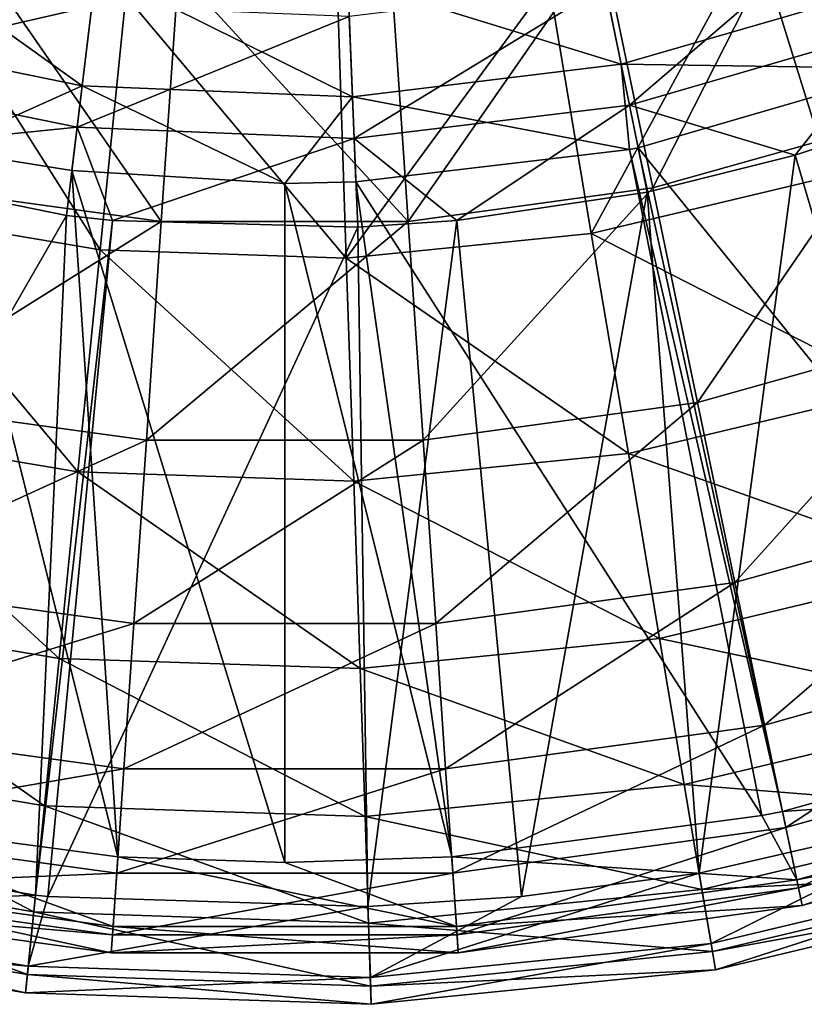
# Model space of a CAD drawing. Extents: x 1 to 221, y -110 to 110.
# Tile 12 of 85: x 100 to 133, y -110 to -68. Entities that reach past the tile are written whole.
import ezdxf

# ---------------------------------------------------------------- set-up
doc = ezdxf.new("R2010")
doc.units = 0
doc.header["$LTSCALE"] = 25.4
doc.layers.get('0').update_dxf_attribs({"color": 13, "linetype": 'CONTINUOUS'})

# ---------------------------------------------------------------- blocks, each defined once
blk = doc.blocks.new('CAMELEON-PEAR-S-8534_STL_1')
at = {"color": 254}
mesh = blk.add_polyface(dxfattribs=at)
corners = [(139.477, -61.149, 23.077), (134.288, -74.747, 32.701), (131.074, -64.386, 23.077), (144.044, -70.99, 32.701)]
mesh.append_faces([[corners[k] for k in face] for face in [(0, 1, 2), (1, 0, 3)]], dxfattribs={"vtx0": -1, "color": 254})
mesh = blk.add_polyface(dxfattribs=at)
corners = [(124.392, -65.102, 260.855), (136.426, -66.777, 251.36), (125.386, -69.975, 251.36), (134.663, -62.127, 260.855)]
mesh.append_faces([[corners[k] for k in face] for face in [(0, 1, 2), (1, 0, 3)]], dxfattribs={"vtx0": -1, "color": 254})
mesh = blk.add_polyface(dxfattribs=at)
corners = [(126.734, -75.231, 34.106), (133.266, -62.365, 24.658), (124.567, -64.802, 24.658), (136.833, -72.402, 34.106)]
mesh.append_faces([[corners[k] for k in face] for face in [(0, 1, 2), (1, 0, 3)]], dxfattribs={"vtx0": -1, "color": 254})
mesh = blk.add_polyface(dxfattribs=at)
corners = [(135.217, -63.588, 262.131), (125.742, -71.716, 252.287), (137.056, -68.439, 252.287), (124.704, -66.633, 262.131)]
mesh.append_faces([[corners[k] for k in face] for face in [(0, 1, 2), (1, 0, 3)]], dxfattribs={"vtx0": -1, "color": 254})
mesh = blk.add_polyface(dxfattribs=at)
corners = [(92.615, -63.821, 260.855), (102.493, -70.897, 251.36), (91.231, -68.598, 251.36), (103.092, -65.96, 260.855)]
mesh.append_faces([[corners[k] for k in face] for face in [(0, 1, 2), (1, 0, 3)]], dxfattribs={"vtx0": -1, "color": 254})
mesh = blk.add_polyface(dxfattribs=at)
corners = [(131.074, -64.386, 23.077), (124.118, -77.171, 32.701), (122.314, -66.473, 23.077), (134.288, -74.747, 32.701)]
mesh.append_faces([[corners[k] for k in face] for face in [(0, 1, 2), (1, 0, 3)]], dxfattribs={"vtx0": -1, "color": 254})
mesh = blk.add_polyface(dxfattribs=at)
corners = [(105.857, -76.659, 34.106), (97.635, -64.802, 24.658), (95.468, -75.231, 34.106), (106.584, -66.033, 24.658)]
mesh.append_faces([[corners[k] for k in face] for face in [(0, 1, 2), (1, 0, 3)]], dxfattribs={"vtx0": -1, "color": 254})
mesh = blk.add_polyface(dxfattribs=at)
corners = [(116.345, -76.659, 34.106), (124.567, -64.802, 24.658), (115.618, -66.033, 24.658), (126.734, -75.231, 34.106)]
mesh.append_faces([[corners[k] for k in face] for face in [(0, 1, 2), (1, 0, 3)]], dxfattribs={"vtx0": -1, "color": 254})
mesh = blk.add_polyface(dxfattribs=at)
corners = [(113.776, -66.391, 260.855), (125.386, -69.975, 251.36), (113.977, -71.36, 251.36), (124.392, -65.102, 260.855)]
mesh.append_faces([[corners[k] for k in face] for face in [(0, 1, 2), (1, 0, 3)]], dxfattribs={"vtx0": -1, "color": 254})
mesh = blk.add_polyface(dxfattribs=at)
corners = [(102.904, -67.511, 262.131), (90.737, -70.305, 252.287), (102.278, -72.662, 252.287), (92.18, -65.322, 262.131)]
mesh.append_faces([[corners[k] for k in face] for face in [(0, 1, 2), (1, 0, 3)]], dxfattribs={"vtx0": -1, "color": 254})
mesh = blk.add_polyface(dxfattribs=at)
corners = [(95.473, -65.576, 23.077), (103.267, -77.868, 32.701), (92.959, -76.129, 32.701), (104.353, -67.074, 23.077)]
mesh.append_faces([[corners[k] for k in face] for face in [(0, 1, 2), (1, 0, 3)]], dxfattribs={"vtx0": -1, "color": 254})
mesh = blk.add_polyface(dxfattribs=at)
corners = [(103.092, -65.96, 260.855), (113.977, -71.36, 251.36), (102.493, -70.897, 251.36), (113.776, -66.391, 260.855)]
mesh.append_faces([[corners[k] for k in face] for face in [(0, 1, 2), (1, 0, 3)]], dxfattribs={"vtx0": -1, "color": 254})
mesh = blk.add_polyface(dxfattribs=at)
corners = [(116.345, -76.659, 34.106), (106.584, -66.033, 24.658), (105.857, -76.659, 34.106), (115.618, -66.033, 24.658)]
mesh.append_faces([[corners[k] for k in face] for face in [(0, 1, 2), (1, 0, 3)]], dxfattribs={"vtx0": -1, "color": 254})
mesh = blk.add_polyface(dxfattribs=at)
corners = [(122.314, -66.473, 23.077), (113.716, -78.217, 32.701), (113.354, -67.375, 23.077), (124.118, -77.171, 32.701)]
mesh.append_faces([[corners[k] for k in face] for face in [(0, 1, 2), (1, 0, 3)]], dxfattribs={"vtx0": -1, "color": 254})
mesh = blk.add_polyface(dxfattribs=at)
corners = [(124.704, -66.633, 262.131), (114.048, -73.136, 252.287), (125.742, -71.716, 252.287), (113.839, -67.952, 262.131)]
mesh.append_faces([[corners[k] for k in face] for face in [(0, 1, 2), (1, 0, 3)]], dxfattribs={"vtx0": -1, "color": 254})
mesh = blk.add_polyface(dxfattribs=at)
corners = [(125.386, -69.975, 251.36), (137.712, -70.167, 241.273), (126.112, -73.527, 241.273), (136.426, -66.777, 251.36)]
mesh.append_faces([[corners[k] for k in face] for face in [(0, 1, 2), (1, 0, 3)]], dxfattribs={"vtx0": -1, "color": 254})
mesh = blk.add_polyface(dxfattribs=at)
corners = [(104.353, -67.074, 23.077), (113.716, -78.217, 32.701), (103.267, -77.868, 32.701), (113.354, -67.375, 23.077)]
mesh.append_faces([[corners[k] for k in face] for face in [(0, 1, 2), (1, 0, 3)]], dxfattribs={"vtx0": -1, "color": 254})
mesh = blk.add_polyface(dxfattribs=at)
corners = [(113.839, -67.952, 262.131), (102.278, -72.662, 252.287), (114.048, -73.136, 252.287), (102.904, -67.511, 262.131)]
mesh.append_faces([[corners[k] for k in face] for face in [(0, 1, 2), (1, 0, 3)]], dxfattribs={"vtx0": -1, "color": 254})
mesh = blk.add_polyface(dxfattribs=at)
corners = [(102.493, -70.897, 251.36), (96.461, -73.601, 241.273), (91.231, -68.598, 251.36)]
mesh.append_faces([[corners[k] for k in face] for face in [(0, 1, 2)]], dxfattribs={"color": 254})
mesh = blk.add_polyface(dxfattribs=at)
corners = [(125.742, -71.716, 252.287), (132.785, -73.85, 241.818), (137.056, -68.439, 252.287)]
mesh.append_faces([[corners[k] for k in face] for face in [(0, 1, 2)]], dxfattribs={"color": 254})
mesh = blk.add_polyface(dxfattribs=at)
corners = [(137.056, -68.439, 252.287), (132.785, -73.85, 241.818), (138.394, -71.966, 241.818)]
mesh.append_faces([[corners[k] for k in face] for face in [(0, 1, 2)]], dxfattribs={"color": 254})
mesh = blk.add_polyface(dxfattribs=at)
corners = [(125.386, -69.975, 251.36), (125.741, -73.601, 241.273), (113.977, -71.36, 251.36)]
mesh.append_faces([[corners[k] for k in face] for face in [(0, 1, 2)]], dxfattribs={"color": 254})
mesh = blk.add_polyface(dxfattribs=at)
corners = [(125.386, -69.975, 251.36), (126.112, -73.527, 241.273), (125.741, -73.601, 241.273)]
mesh.append_faces([[corners[k] for k in face] for face in [(0, 1, 2)]], dxfattribs={"color": 254})
mesh = blk.add_polyface(dxfattribs=at)
corners = [(137.712, -70.167, 241.273), (145.897, -97.906, 139.455), (126.112, -73.527, 241.273)]
mesh.append_faces([[corners[k] for k in face] for face in [(0, 1, 2)]], dxfattribs={"color": 254})
mesh = blk.add_polyface(dxfattribs=at)
corners = [(102.278, -72.662, 252.287), (89.687, -73.928, 241.818), (101.824, -76.406, 241.818), (90.737, -70.305, 252.287)]
mesh.append_faces([[corners[k] for k in face] for face in [(0, 1, 2), (1, 0, 3)]], dxfattribs={"vtx0": -1, "color": 254})
mesh = blk.add_polyface(dxfattribs=at)
corners = [(102.493, -70.897, 251.36), (102.056, -74.496, 241.273), (96.461, -73.601, 241.273)]
mesh.append_faces([[corners[k] for k in face] for face in [(0, 1, 2)]], dxfattribs={"color": 254})
mesh = blk.add_polyface(dxfattribs=at)
corners = [(102.493, -70.897, 251.36), (111.101, -75.043, 241.273), (102.056, -74.496, 241.273)]
mesh.append_faces([[corners[k] for k in face] for face in [(0, 1, 2)]], dxfattribs={"color": 254})
mesh = blk.add_polyface(dxfattribs=at)
corners = [(113.977, -71.36, 251.36), (111.101, -75.043, 241.273), (102.493, -70.897, 251.36)]
mesh.append_faces([[corners[k] for k in face] for face in [(0, 1, 2)]], dxfattribs={"color": 254})
mesh = blk.add_polyface(dxfattribs=at)
corners = [(113.977, -71.36, 251.36), (114.123, -74.982, 241.273), (111.101, -75.043, 241.273)]
mesh.append_faces([[corners[k] for k in face] for face in [(0, 1, 2)]], dxfattribs={"color": 254})
mesh = blk.add_polyface(dxfattribs=at)
corners = [(113.977, -71.36, 251.36), (125.741, -73.601, 241.273), (114.123, -74.982, 241.273)]
mesh.append_faces([[corners[k] for k in face] for face in [(0, 1, 2)]], dxfattribs={"color": 254})
mesh = blk.add_polyface(dxfattribs=at)
corners = [(114.048, -73.136, 252.287), (118.417, -76.619, 241.818), (125.742, -71.716, 252.287)]
mesh.append_faces([[corners[k] for k in face] for face in [(0, 1, 2)]], dxfattribs={"color": 254})
mesh = blk.add_polyface(dxfattribs=at)
corners = [(125.742, -71.716, 252.287), (118.417, -76.619, 241.818), (126.496, -75.412, 241.818)]
mesh.append_faces([[corners[k] for k in face] for face in [(0, 1, 2)]], dxfattribs={"color": 254})
mesh = blk.add_polyface(dxfattribs=at)
corners = [(125.742, -71.716, 252.287), (126.496, -75.412, 241.818), (132.785, -73.85, 241.818)]
mesh.append_faces([[corners[k] for k in face] for face in [(0, 1, 2)]], dxfattribs={"color": 254})
mesh = blk.add_polyface(dxfattribs=at)
corners = [(132.785, -73.85, 241.818), (140.917, -101.543, 140), (138.394, -71.966, 241.818)]
mesh.append_faces([[corners[k] for k in face] for face in [(0, 1, 2)]], dxfattribs={"color": 254})
mesh = blk.add_polyface(dxfattribs=at)
corners = [(102.278, -72.662, 252.287), (101.824, -76.406, 241.818), (103.785, -76.619, 241.818)]
mesh.append_faces([[corners[k] for k in face] for face in [(0, 1, 2)]], dxfattribs={"color": 254})
mesh = blk.add_polyface(dxfattribs=at)
corners = [(102.278, -72.662, 252.287), (103.785, -76.619, 241.818), (114.048, -73.136, 252.287)]
mesh.append_faces([[corners[k] for k in face] for face in [(0, 1, 2)]], dxfattribs={"color": 254})
mesh = blk.add_polyface(dxfattribs=at)
corners = [(128.63, -84.352, 44.874), (136.833, -72.402, 34.106), (126.734, -75.231, 34.106), (139.952, -81.18, 44.874)]
mesh.append_faces([[corners[k] for k in face] for face in [(0, 1, 2), (1, 0, 3)]], dxfattribs={"vtx0": -1, "color": 254})
mesh = blk.add_polyface(dxfattribs=at)
corners = [(114.048, -73.136, 252.287), (103.785, -76.619, 241.818), (114.2, -76.905, 241.818)]
mesh.append_faces([[corners[k] for k in face] for face in [(0, 1, 2)]], dxfattribs={"color": 254})
mesh = blk.add_polyface(dxfattribs=at)
corners = [(114.048, -73.136, 252.287), (114.2, -76.905, 241.818), (118.417, -76.619, 241.818)]
mesh.append_faces([[corners[k] for k in face] for face in [(0, 1, 2)]], dxfattribs={"color": 254})
mesh = blk.add_polyface(dxfattribs=at)
corners = [(96.461, -73.601, 241.273), (104.01, -103.664, 139.455), (90.83, -101.909, 139.455)]
mesh.append_faces([[corners[k] for k in face] for face in [(0, 1, 2)]], dxfattribs={"color": 254})
mesh = blk.add_polyface(dxfattribs=at)
corners = [(102.056, -74.496, 241.273), (104.01, -103.664, 139.455), (96.461, -73.601, 241.273)]
mesh.append_faces([[corners[k] for k in face] for face in [(0, 1, 2)]], dxfattribs={"color": 254})
mesh = blk.add_polyface(dxfattribs=at)
corners = [(125.741, -73.601, 241.273), (131.372, -101.909, 139.455), (114.123, -74.982, 241.273)]
mesh.append_faces([[corners[k] for k in face] for face in [(0, 1, 2)]], dxfattribs={"color": 254})
mesh = blk.add_polyface(dxfattribs=at)
corners = [(126.112, -73.527, 241.273), (132.241, -101.733, 139.455), (125.741, -73.601, 241.273)]
mesh.append_faces([[corners[k] for k in face] for face in [(0, 1, 2)]], dxfattribs={"color": 254})
mesh = blk.add_polyface(dxfattribs=at)
corners = [(125.741, -73.601, 241.273), (132.241, -101.733, 139.455), (131.372, -101.909, 139.455)]
mesh.append_faces([[corners[k] for k in face] for face in [(0, 1, 2)]], dxfattribs={"color": 254})
mesh = blk.add_polyface(dxfattribs=at)
corners = [(126.112, -73.527, 241.273), (145.897, -97.906, 139.455), (132.241, -101.733, 139.455)]
mesh.append_faces([[corners[k] for k in face] for face in [(0, 1, 2)]], dxfattribs={"color": 254})
mesh = blk.add_polyface(dxfattribs=at)
corners = [(89.687, -73.928, 241.818), (86.567, -102.947, 140), (101.824, -76.406, 241.818)]
mesh.append_faces([[corners[k] for k in face] for face in [(0, 1, 2)]], dxfattribs={"color": 254})
mesh = blk.add_polyface(dxfattribs=at)
corners = [(126.496, -75.412, 241.818), (128.704, -104.356, 140), (132.785, -73.85, 241.818)]
mesh.append_faces([[corners[k] for k in face] for face in [(0, 1, 2)]], dxfattribs={"color": 254})
mesh = blk.add_polyface(dxfattribs=at)
corners = [(132.785, -73.85, 241.818), (128.704, -104.356, 140), (140.917, -101.543, 140)]
mesh.append_faces([[corners[k] for k in face] for face in [(0, 1, 2)]], dxfattribs={"color": 254})
mesh = blk.add_polyface(dxfattribs=at)
corners = [(111.101, -75.043, 241.273), (111.101, -103.906, 139.455), (102.056, -74.496, 241.273)]
mesh.append_faces([[corners[k] for k in face] for face in [(0, 1, 2)]], dxfattribs={"color": 254})
mesh = blk.add_polyface(dxfattribs=at)
corners = [(102.056, -74.496, 241.273), (111.101, -103.906, 139.455), (104.01, -103.664, 139.455)]
mesh.append_faces([[corners[k] for k in face] for face in [(0, 1, 2)]], dxfattribs={"color": 254})
mesh = blk.add_polyface(dxfattribs=at)
corners = [(137.099, -83.81, 43.668), (124.118, -77.171, 32.701), (134.288, -74.747, 32.701), (125.696, -86.527, 43.668)]
mesh.append_faces([[corners[k] for k in face] for face in [(0, 1, 2), (1, 0, 3)]], dxfattribs={"vtx0": -1, "color": 254})
mesh = blk.add_polyface(dxfattribs=at)
corners = [(93.572, -84.352, 44.874), (105.857, -76.659, 34.106), (95.468, -75.231, 34.106), (105.222, -85.953, 44.874)]
mesh.append_faces([[corners[k] for k in face] for face in [(0, 1, 2), (1, 0, 3)]], dxfattribs={"vtx0": -1, "color": 254})
mesh = blk.add_polyface(dxfattribs=at)
corners = [(114.123, -74.982, 241.273), (118.192, -103.664, 139.455), (111.101, -75.043, 241.273)]
mesh.append_faces([[corners[k] for k in face] for face in [(0, 1, 2)]], dxfattribs={"color": 254})
mesh = blk.add_polyface(dxfattribs=at)
corners = [(111.101, -75.043, 241.273), (118.192, -103.664, 139.455), (111.101, -103.906, 139.455)]
mesh.append_faces([[corners[k] for k in face] for face in [(0, 1, 2)]], dxfattribs={"color": 254})
mesh = blk.add_polyface(dxfattribs=at)
corners = [(114.123, -74.982, 241.273), (131.372, -101.909, 139.455), (118.192, -103.664, 139.455)]
mesh.append_faces([[corners[k] for k in face] for face in [(0, 1, 2)]], dxfattribs={"color": 254})
mesh = blk.add_polyface(dxfattribs=at)
corners = [(116.98, -85.953, 44.874), (126.734, -75.231, 34.106), (116.345, -76.659, 34.106), (128.63, -84.352, 44.874)]
mesh.append_faces([[corners[k] for k in face] for face in [(0, 1, 2), (1, 0, 3)]], dxfattribs={"vtx0": -1, "color": 254})
mesh = blk.add_polyface(dxfattribs=at)
corners = [(118.417, -76.619, 241.818), (121.161, -105.351, 140), (126.496, -75.412, 241.818)]
mesh.append_faces([[corners[k] for k in face] for face in [(0, 1, 2)]], dxfattribs={"color": 254})
mesh = blk.add_polyface(dxfattribs=at)
corners = [(126.496, -75.412, 241.818), (121.161, -105.351, 140), (128.704, -104.356, 140)]
mesh.append_faces([[corners[k] for k in face] for face in [(0, 1, 2)]], dxfattribs={"color": 254})
mesh = blk.add_polyface(dxfattribs=at)
corners = [(102.318, -87.309, 43.668), (92.959, -76.129, 32.701), (103.267, -77.868, 32.701), (90.759, -85.359, 43.668)]
mesh.append_faces([[corners[k] for k in face] for face in [(0, 1, 2), (1, 0, 3)]], dxfattribs={"vtx0": -1, "color": 254})
mesh = blk.add_polyface(dxfattribs=at)
corners = [(101.824, -76.406, 241.818), (86.567, -102.947, 140), (100.508, -105.299, 140)]
mesh.append_faces([[corners[k] for k in face] for face in [(0, 1, 2)]], dxfattribs={"color": 254})
mesh = blk.add_polyface(dxfattribs=at)
corners = [(101.824, -76.406, 241.818), (100.508, -105.299, 140), (103.785, -76.619, 241.818)]
mesh.append_faces([[corners[k] for k in face] for face in [(0, 1, 2)]], dxfattribs={"color": 254})
mesh = blk.add_polyface(dxfattribs=at)
corners = [(103.785, -76.619, 241.818), (100.508, -105.299, 140), (101.041, -105.351, 140)]
mesh.append_faces([[corners[k] for k in face] for face in [(0, 1, 2)]], dxfattribs={"color": 254})
mesh = blk.add_polyface(dxfattribs=at)
corners = [(103.785, -76.619, 241.818), (101.041, -105.351, 140), (114.2, -76.905, 241.818)]
mesh.append_faces([[corners[k] for k in face] for face in [(0, 1, 2)]], dxfattribs={"color": 254})
mesh = blk.add_polyface(dxfattribs=at)
corners = [(114.2, -76.905, 241.818), (101.041, -105.351, 140), (114.637, -105.771, 140)]
mesh.append_faces([[corners[k] for k in face] for face in [(0, 1, 2)]], dxfattribs={"color": 254})
mesh = blk.add_polyface(dxfattribs=at)
corners = [(105.222, -85.953, 44.874), (116.345, -76.659, 34.106), (105.857, -76.659, 34.106), (116.98, -85.953, 44.874)]
mesh.append_faces([[corners[k] for k in face] for face in [(0, 1, 2), (1, 0, 3)]], dxfattribs={"vtx0": -1, "color": 254})
mesh = blk.add_polyface(dxfattribs=at)
corners = [(114.2, -76.905, 241.818), (114.637, -105.771, 140), (118.417, -76.619, 241.818)]
mesh.append_faces([[corners[k] for k in face] for face in [(0, 1, 2)]], dxfattribs={"color": 254})
mesh = blk.add_polyface(dxfattribs=at)
corners = [(118.417, -76.619, 241.818), (114.637, -105.771, 140), (121.161, -105.351, 140)]
mesh.append_faces([[corners[k] for k in face] for face in [(0, 1, 2)]], dxfattribs={"color": 254})
mesh = blk.add_polyface(dxfattribs=at)
corners = [(125.696, -86.527, 43.668), (113.716, -78.217, 32.701), (124.118, -77.171, 32.701), (114.033, -87.701, 43.668)]
mesh.append_faces([[corners[k] for k in face] for face in [(0, 1, 2), (1, 0, 3)]], dxfattribs={"vtx0": -1, "color": 254})
mesh = blk.add_polyface(dxfattribs=at)
corners = [(114.033, -87.701, 43.668), (103.267, -77.868, 32.701), (113.716, -78.217, 32.701), (102.318, -87.309, 43.668)]
mesh.append_faces([[corners[k] for k in face] for face in [(0, 1, 2), (1, 0, 3)]], dxfattribs={"vtx0": -1, "color": 254})
mesh = blk.add_polyface(dxfattribs=at)
corners = [(130.22, -92.007, 56.773), (139.952, -81.18, 44.874), (128.63, -84.352, 44.874), (142.571, -88.547, 56.773)]
mesh.append_faces([[corners[k] for k in face] for face in [(0, 1, 2), (1, 0, 3)]], dxfattribs={"vtx0": -1, "color": 254})
mesh = blk.add_polyface(dxfattribs=at)
corners = [(139.458, -91.416, 55.787), (125.696, -86.527, 43.668), (137.099, -83.81, 43.668), (127.021, -94.38, 55.787)]
mesh.append_faces([[corners[k] for k in face] for face in [(0, 1, 2), (1, 0, 3)]], dxfattribs={"vtx0": -1, "color": 254})
mesh = blk.add_polyface(dxfattribs=at)
corners = [(91.982, -92.007, 56.773), (105.222, -85.953, 44.874), (93.572, -84.352, 44.874), (104.688, -93.754, 56.773)]
mesh.append_faces([[corners[k] for k in face] for face in [(0, 1, 2), (1, 0, 3)]], dxfattribs={"vtx0": -1, "color": 254})
mesh = blk.add_polyface(dxfattribs=at)
corners = [(117.514, -93.754, 56.773), (128.63, -84.352, 44.874), (116.98, -85.953, 44.874), (130.22, -92.007, 56.773)]
mesh.append_faces([[corners[k] for k in face] for face in [(0, 1, 2), (1, 0, 3)]], dxfattribs={"vtx0": -1, "color": 254})
mesh = blk.add_polyface(dxfattribs=at)
corners = [(101.521, -95.232, 55.787), (90.759, -85.359, 43.668), (102.318, -87.309, 43.668), (88.913, -93.106, 55.787)]
mesh.append_faces([[corners[k] for k in face] for face in [(0, 1, 2), (1, 0, 3)]], dxfattribs={"vtx0": -1, "color": 254})
mesh = blk.add_polyface(dxfattribs=at)
corners = [(104.688, -93.754, 56.773), (116.98, -85.953, 44.874), (105.222, -85.953, 44.874), (117.514, -93.754, 56.773)]
mesh.append_faces([[corners[k] for k in face] for face in [(0, 1, 2), (1, 0, 3)]], dxfattribs={"vtx0": -1, "color": 254})
mesh = blk.add_polyface(dxfattribs=at)
corners = [(127.021, -94.38, 55.787), (114.033, -87.701, 43.668), (125.696, -86.527, 43.668), (114.299, -95.66, 55.787)]
mesh.append_faces([[corners[k] for k in face] for face in [(0, 1, 2), (1, 0, 3)]], dxfattribs={"vtx0": -1, "color": 254})
mesh = blk.add_polyface(dxfattribs=at)
corners = [(114.299, -95.66, 55.787), (102.318, -87.309, 43.668), (114.033, -87.701, 43.668), (101.521, -95.232, 55.787)]
mesh.append_faces([[corners[k] for k in face] for face in [(0, 1, 2), (1, 0, 3)]], dxfattribs={"vtx0": -1, "color": 254})
mesh = blk.add_polyface(dxfattribs=at)
corners = [(131.479, -98.063, 69.597), (142.571, -88.547, 56.773), (130.22, -92.007, 56.773), (144.642, -94.375, 69.597)]
mesh.append_faces([[corners[k] for k in face] for face in [(0, 1, 2), (1, 0, 3)]], dxfattribs={"vtx0": -1, "color": 254})
mesh = blk.add_polyface(dxfattribs=at)
corners = [(141.325, -97.433, 68.849), (127.021, -94.38, 55.787), (139.458, -91.416, 55.787), (128.069, -100.592, 68.849)]
mesh.append_faces([[corners[k] for k in face] for face in [(0, 1, 2), (1, 0, 3)]], dxfattribs={"vtx0": -1, "color": 254})
mesh = blk.add_polyface(dxfattribs=at)
corners = [(90.723, -98.063, 69.597), (104.688, -93.754, 56.773), (91.982, -92.007, 56.773), (104.266, -99.925, 69.597)]
mesh.append_faces([[corners[k] for k in face] for face in [(0, 1, 2), (1, 0, 3)]], dxfattribs={"vtx0": -1, "color": 254})
mesh = blk.add_polyface(dxfattribs=at)
corners = [(117.936, -99.925, 69.597), (130.22, -92.007, 56.773), (117.514, -93.754, 56.773), (131.479, -98.063, 69.597)]
mesh.append_faces([[corners[k] for k in face] for face in [(0, 1, 2), (1, 0, 3)]], dxfattribs={"vtx0": -1, "color": 254})
mesh = blk.add_polyface(dxfattribs=at)
corners = [(100.89, -101.5, 68.849), (88.913, -93.106, 55.787), (101.521, -95.232, 55.787), (87.452, -99.234, 68.849)]
mesh.append_faces([[corners[k] for k in face] for face in [(0, 1, 2), (1, 0, 3)]], dxfattribs={"vtx0": -1, "color": 254})
mesh = blk.add_polyface(dxfattribs=at)
corners = [(104.266, -99.925, 69.597), (117.514, -93.754, 56.773), (104.688, -93.754, 56.773), (117.936, -99.925, 69.597)]
mesh.append_faces([[corners[k] for k in face] for face in [(0, 1, 2), (1, 0, 3)]], dxfattribs={"vtx0": -1, "color": 254})
mesh = blk.add_polyface(dxfattribs=at)
corners = [(128.069, -100.592, 68.849), (114.299, -95.66, 55.787), (127.021, -94.38, 55.787), (114.51, -101.956, 68.849)]
mesh.append_faces([[corners[k] for k in face] for face in [(0, 1, 2), (1, 0, 3)]], dxfattribs={"vtx0": -1, "color": 254})
mesh = blk.add_polyface(dxfattribs=at)
corners = [(132.383, -102.415, 83.124), (144.642, -94.375, 69.597), (131.479, -98.063, 69.597), (146.13, -98.563, 83.124)]
mesh.append_faces([[corners[k] for k in face] for face in [(0, 1, 2), (1, 0, 3)]], dxfattribs={"vtx0": -1, "color": 254})
mesh = blk.add_polyface(dxfattribs=at)
corners = [(114.51, -101.956, 68.849), (101.521, -95.232, 55.787), (114.299, -95.66, 55.787), (100.89, -101.5, 68.849)]
mesh.append_faces([[corners[k] for k in face] for face in [(0, 1, 2), (1, 0, 3)]], dxfattribs={"vtx0": -1, "color": 254})
mesh = blk.add_polyface(dxfattribs=at)
corners = [(142.666, -101.756, 82.626), (128.069, -100.592, 68.849), (141.325, -97.433, 68.849), (128.822, -105.056, 82.626)]
mesh.append_faces([[corners[k] for k in face] for face in [(0, 1, 2), (1, 0, 3)]], dxfattribs={"vtx0": -1, "color": 254})
mesh = blk.add_polyface(dxfattribs=at)
corners = [(132.241, -101.733, 139.455), (146.892, -100.707, 125.53), (132.846, -104.642, 125.53), (145.897, -97.906, 139.455)]
mesh.append_faces([[corners[k] for k in face] for face in [(0, 1, 2), (1, 0, 3)]], dxfattribs={"vtx0": -1, "color": 254})
mesh = blk.add_polyface(dxfattribs=at)
corners = [(89.819, -102.415, 83.124), (104.266, -99.925, 69.597), (90.723, -98.063, 69.597), (103.963, -104.359, 83.124)]
mesh.append_faces([[corners[k] for k in face] for face in [(0, 1, 2), (1, 0, 3)]], dxfattribs={"vtx0": -1, "color": 254})
mesh = blk.add_polyface(dxfattribs=at)
corners = [(118.239, -104.359, 83.124), (131.479, -98.063, 69.597), (117.936, -99.925, 69.597), (132.383, -102.415, 83.124)]
mesh.append_faces([[corners[k] for k in face] for face in [(0, 1, 2), (1, 0, 3)]], dxfattribs={"vtx0": -1, "color": 254})
mesh = blk.add_polyface(dxfattribs=at)
corners = [(132.917, -104.986, 97.118), (146.13, -98.563, 83.124), (132.383, -102.415, 83.124), (147.01, -101.038, 97.118)]
mesh.append_faces([[corners[k] for k in face] for face in [(0, 1, 2), (1, 0, 3)]], dxfattribs={"vtx0": -1, "color": 254})
mesh = blk.add_polyface(dxfattribs=at)
corners = [(100.437, -106.005, 82.626), (87.452, -99.234, 68.849), (100.89, -101.5, 68.849), (86.403, -103.637, 82.626)]
mesh.append_faces([[corners[k] for k in face] for face in [(0, 1, 2), (1, 0, 3)]], dxfattribs={"vtx0": -1, "color": 254})
mesh = blk.add_polyface(dxfattribs=at)
corners = [(103.963, -104.359, 83.124), (117.936, -99.925, 69.597), (104.266, -99.925, 69.597), (118.239, -104.359, 83.124)]
mesh.append_faces([[corners[k] for k in face] for face in [(0, 1, 2), (1, 0, 3)]], dxfattribs={"vtx0": -1, "color": 254})
mesh = blk.add_polyface(dxfattribs=at)
corners = [(128.822, -105.056, 82.626), (114.51, -101.956, 68.849), (128.069, -100.592, 68.849), (114.661, -106.48, 82.626)]
mesh.append_faces([[corners[k] for k in face] for face in [(0, 1, 2), (1, 0, 3)]], dxfattribs={"vtx0": -1, "color": 254})
mesh = blk.add_polyface(dxfattribs=at)
corners = [(132.846, -104.642, 125.53), (147.265, -101.756, 111.336), (133.073, -105.733, 111.336), (146.892, -100.707, 125.53)]
mesh.append_faces([[corners[k] for k in face] for face in [(0, 1, 2), (1, 0, 3)]], dxfattribs={"vtx0": -1, "color": 254})
mesh = blk.add_polyface(dxfattribs=at)
corners = [(133.073, -105.733, 111.336), (147.01, -101.038, 97.118), (132.917, -104.986, 97.118), (147.265, -101.756, 111.336)]
mesh.append_faces([[corners[k] for k in face] for face in [(0, 1, 2), (1, 0, 3)]], dxfattribs={"vtx0": -1, "color": 254})
mesh = blk.add_polyface(dxfattribs=at)
corners = [(114.661, -106.48, 82.626), (100.89, -101.5, 68.849), (114.51, -101.956, 68.849), (100.437, -106.005, 82.626)]
mesh.append_faces([[corners[k] for k in face] for face in [(0, 1, 2), (1, 0, 3)]], dxfattribs={"vtx0": -1, "color": 254})
mesh = blk.add_polyface(dxfattribs=at)
corners = [(128.704, -104.356, 140), (129.207, -107.34, 125.818), (140.917, -101.543, 140)]
mesh.append_faces([[corners[k] for k in face] for face in [(0, 1, 2)]], dxfattribs={"color": 254})
mesh = blk.add_polyface(dxfattribs=at)
corners = [(140.917, -101.543, 140), (129.207, -107.34, 125.818), (143.353, -103.969, 125.818)]
mesh.append_faces([[corners[k] for k in face] for face in [(0, 1, 2)]], dxfattribs={"color": 254})
mesh = blk.add_polyface(dxfattribs=at)
corners = [(90.83, -101.909, 139.455), (103.807, -106.628, 125.53), (89.356, -104.642, 125.53)]
mesh.append_faces([[corners[k] for k in face] for face in [(0, 1, 2)]], dxfattribs={"color": 254})
mesh = blk.add_polyface(dxfattribs=at)
corners = [(104.01, -103.664, 139.455), (103.807, -106.628, 125.53), (90.83, -101.909, 139.455)]
mesh.append_faces([[corners[k] for k in face] for face in [(0, 1, 2)]], dxfattribs={"color": 254})
mesh = blk.add_polyface(dxfattribs=at)
corners = [(131.372, -101.909, 139.455), (132.846, -104.642, 125.53), (118.192, -103.664, 139.455)]
mesh.append_faces([[corners[k] for k in face] for face in [(0, 1, 2)]], dxfattribs={"color": 254})
mesh = blk.add_polyface(dxfattribs=at)
corners = [(143.459, -104.311, 96.879), (128.822, -105.056, 82.626), (142.666, -101.756, 82.626), (129.267, -107.693, 96.879)]
mesh.append_faces([[corners[k] for k in face] for face in [(0, 1, 2), (1, 0, 3)]], dxfattribs={"vtx0": -1, "color": 254})
mesh = blk.add_polyface(dxfattribs=at)
corners = [(132.241, -101.733, 139.455), (132.846, -104.642, 125.53), (131.372, -101.909, 139.455)]
mesh.append_faces([[corners[k] for k in face] for face in [(0, 1, 2)]], dxfattribs={"color": 254})
mesh = blk.add_polyface(dxfattribs=at)
corners = [(89.285, -104.986, 97.118), (103.963, -104.359, 83.124), (89.819, -102.415, 83.124), (103.783, -106.979, 97.118)]
mesh.append_faces([[corners[k] for k in face] for face in [(0, 1, 2), (1, 0, 3)]], dxfattribs={"vtx0": -1, "color": 254})
mesh = blk.add_polyface(dxfattribs=at)
corners = [(118.419, -106.979, 97.118), (132.383, -102.415, 83.124), (118.239, -104.359, 83.124), (132.917, -104.986, 97.118)]
mesh.append_faces([[corners[k] for k in face] for face in [(0, 1, 2), (1, 0, 3)]], dxfattribs={"vtx0": -1, "color": 254})
mesh = blk.add_polyface(dxfattribs=at)
corners = [(100.508, -105.299, 140), (85.866, -105.891, 125.818), (100.205, -108.31, 125.818), (86.567, -102.947, 140)]
mesh.append_faces([[corners[k] for k in face] for face in [(0, 1, 2), (1, 0, 3)]], dxfattribs={"vtx0": -1, "color": 254})
mesh = blk.add_polyface(dxfattribs=at)
corners = [(100.169, -108.666, 96.879), (86.403, -103.637, 82.626), (100.437, -106.005, 82.626), (85.783, -106.24, 96.879)]
mesh.append_faces([[corners[k] for k in face] for face in [(0, 1, 2), (1, 0, 3)]], dxfattribs={"vtx0": -1, "color": 254})
mesh = blk.add_polyface(dxfattribs=at)
corners = [(104.01, -103.664, 139.455), (118.395, -106.628, 125.53), (103.807, -106.628, 125.53)]
mesh.append_faces([[corners[k] for k in face] for face in [(0, 1, 2)]], dxfattribs={"color": 254})
mesh = blk.add_polyface(dxfattribs=at)
corners = [(111.101, -103.906, 139.455), (118.395, -106.628, 125.53), (104.01, -103.664, 139.455)]
mesh.append_faces([[corners[k] for k in face] for face in [(0, 1, 2)]], dxfattribs={"color": 254})
mesh = blk.add_polyface(dxfattribs=at)
corners = [(118.192, -103.664, 139.455), (118.395, -106.628, 125.53), (111.101, -103.906, 139.455)]
mesh.append_faces([[corners[k] for k in face] for face in [(0, 1, 2)]], dxfattribs={"color": 254})
mesh = blk.add_polyface(dxfattribs=at)
corners = [(118.192, -103.664, 139.455), (132.846, -104.642, 125.53), (118.395, -106.628, 125.53)]
mesh.append_faces([[corners[k] for k in face] for face in [(0, 1, 2)]], dxfattribs={"color": 254})
mesh = blk.add_polyface(dxfattribs=at)
corners = [(143.353, -103.969, 125.818), (129.396, -108.459, 111.36), (143.689, -105.053, 111.36), (129.207, -107.34, 125.818)]
mesh.append_faces([[corners[k] for k in face] for face in [(0, 1, 2), (1, 0, 3)]], dxfattribs={"vtx0": -1, "color": 254})
mesh = blk.add_polyface(dxfattribs=at)
corners = [(103.783, -106.979, 97.118), (118.239, -104.359, 83.124), (103.963, -104.359, 83.124), (118.419, -106.979, 97.118)]
mesh.append_faces([[corners[k] for k in face] for face in [(0, 1, 2), (1, 0, 3)]], dxfattribs={"vtx0": -1, "color": 254})
mesh = blk.add_polyface(dxfattribs=at)
corners = [(128.704, -104.356, 140), (114.738, -108.796, 125.818), (129.207, -107.34, 125.818)]
mesh.append_faces([[corners[k] for k in face] for face in [(0, 1, 2)]], dxfattribs={"color": 254})
mesh = blk.add_polyface(dxfattribs=at)
corners = [(121.161, -105.351, 140), (114.738, -108.796, 125.818), (128.704, -104.356, 140)]
mesh.append_faces([[corners[k] for k in face] for face in [(0, 1, 2)]], dxfattribs={"color": 254})
mesh = blk.add_polyface(dxfattribs=at)
corners = [(143.689, -105.053, 111.36), (129.267, -107.693, 96.879), (143.459, -104.311, 96.879), (129.396, -108.459, 111.36)]
mesh.append_faces([[corners[k] for k in face] for face in [(0, 1, 2), (1, 0, 3)]], dxfattribs={"vtx0": -1, "color": 254})
mesh = blk.add_polyface(dxfattribs=at)
corners = [(89.356, -104.642, 125.53), (103.731, -107.74, 111.336), (89.129, -105.733, 111.336), (103.807, -106.628, 125.53)]
mesh.append_faces([[corners[k] for k in face] for face in [(0, 1, 2), (1, 0, 3)]], dxfattribs={"vtx0": -1, "color": 254})
mesh = blk.add_polyface(dxfattribs=at)
corners = [(89.129, -105.733, 111.336), (103.783, -106.979, 97.118), (89.285, -104.986, 97.118), (103.731, -107.74, 111.336)]
mesh.append_faces([[corners[k] for k in face] for face in [(0, 1, 2), (1, 0, 3)]], dxfattribs={"vtx0": -1, "color": 254})
mesh = blk.add_polyface(dxfattribs=at)
corners = [(118.395, -106.628, 125.53), (133.073, -105.733, 111.336), (118.471, -107.74, 111.336), (132.846, -104.642, 125.53)]
mesh.append_faces([[corners[k] for k in face] for face in [(0, 1, 2), (1, 0, 3)]], dxfattribs={"vtx0": -1, "color": 254})
mesh = blk.add_polyface(dxfattribs=at)
corners = [(118.471, -107.74, 111.336), (132.917, -104.986, 97.118), (118.419, -106.979, 97.118), (133.073, -105.733, 111.336)]
mesh.append_faces([[corners[k] for k in face] for face in [(0, 1, 2), (1, 0, 3)]], dxfattribs={"vtx0": -1, "color": 254})
mesh = blk.add_polyface(dxfattribs=at)
corners = [(100.508, -105.299, 140), (100.205, -108.31, 125.818), (101.041, -105.351, 140)]
mesh.append_faces([[corners[k] for k in face] for face in [(0, 1, 2)]], dxfattribs={"color": 254})
mesh = blk.add_polyface(dxfattribs=at)
corners = [(101.041, -105.351, 140), (100.205, -108.31, 125.818), (114.637, -105.771, 140)]
mesh.append_faces([[corners[k] for k in face] for face in [(0, 1, 2)]], dxfattribs={"color": 254})
mesh = blk.add_polyface(dxfattribs=at)
corners = [(114.637, -105.771, 140), (114.738, -108.796, 125.818), (121.161, -105.351, 140)]
mesh.append_faces([[corners[k] for k in face] for face in [(0, 1, 2)]], dxfattribs={"color": 254})
mesh = blk.add_polyface(dxfattribs=at)
corners = [(129.267, -107.693, 96.879), (114.661, -106.48, 82.626), (128.822, -105.056, 82.626), (114.75, -109.154, 96.879)]
mesh.append_faces([[corners[k] for k in face] for face in [(0, 1, 2), (1, 0, 3)]], dxfattribs={"vtx0": -1, "color": 254})
mesh = blk.add_polyface(dxfattribs=at)
corners = [(114.637, -105.771, 140), (100.205, -108.31, 125.818), (114.738, -108.796, 125.818)]
mesh.append_faces([[corners[k] for k in face] for face in [(0, 1, 2)]], dxfattribs={"color": 254})
mesh = blk.add_polyface(dxfattribs=at)
corners = [(100.205, -108.31, 125.818), (85.603, -106.995, 111.36), (100.091, -109.439, 111.36), (85.866, -105.891, 125.818)]
mesh.append_faces([[corners[k] for k in face] for face in [(0, 1, 2), (1, 0, 3)]], dxfattribs={"vtx0": -1, "color": 254})
mesh = blk.add_polyface(dxfattribs=at)
corners = [(100.091, -109.439, 111.36), (85.783, -106.24, 96.879), (100.169, -108.666, 96.879), (85.603, -106.995, 111.36)]
mesh.append_faces([[corners[k] for k in face] for face in [(0, 1, 2), (1, 0, 3)]], dxfattribs={"vtx0": -1, "color": 254})
mesh = blk.add_polyface(dxfattribs=at)
corners = [(114.75, -109.154, 96.879), (100.437, -106.005, 82.626), (114.661, -106.48, 82.626), (100.169, -108.666, 96.879)]
mesh.append_faces([[corners[k] for k in face] for face in [(0, 1, 2), (1, 0, 3)]], dxfattribs={"vtx0": -1, "color": 254})
mesh = blk.add_polyface(dxfattribs=at)
corners = [(103.807, -106.628, 125.53), (118.471, -107.74, 111.336), (103.731, -107.74, 111.336), (118.395, -106.628, 125.53)]
mesh.append_faces([[corners[k] for k in face] for face in [(0, 1, 2), (1, 0, 3)]], dxfattribs={"vtx0": -1, "color": 254})
mesh = blk.add_polyface(dxfattribs=at)
corners = [(103.731, -107.74, 111.336), (118.419, -106.979, 97.118), (103.783, -106.979, 97.118), (118.471, -107.74, 111.336)]
mesh.append_faces([[corners[k] for k in face] for face in [(0, 1, 2), (1, 0, 3)]], dxfattribs={"vtx0": -1, "color": 254})
mesh = blk.add_polyface(dxfattribs=at)
corners = [(129.207, -107.34, 125.818), (114.776, -109.93, 111.36), (129.396, -108.459, 111.36), (114.738, -108.796, 125.818)]
mesh.append_faces([[corners[k] for k in face] for face in [(0, 1, 2), (1, 0, 3)]], dxfattribs={"vtx0": -1, "color": 254})
mesh = blk.add_polyface(dxfattribs=at)
corners = [(129.396, -108.459, 111.36), (114.75, -109.154, 96.879), (129.267, -107.693, 96.879), (114.776, -109.93, 111.36)]
mesh.append_faces([[corners[k] for k in face] for face in [(0, 1, 2), (1, 0, 3)]], dxfattribs={"vtx0": -1, "color": 254})
mesh = blk.add_polyface(dxfattribs=at)
corners = [(114.738, -108.796, 125.818), (100.091, -109.439, 111.36), (114.776, -109.93, 111.36), (100.205, -108.31, 125.818)]
mesh.append_faces([[corners[k] for k in face] for face in [(0, 1, 2), (1, 0, 3)]], dxfattribs={"vtx0": -1, "color": 254})
mesh = blk.add_polyface(dxfattribs=at)
corners = [(114.776, -109.93, 111.36), (100.169, -108.666, 96.879), (114.75, -109.154, 96.879), (100.091, -109.439, 111.36)]
mesh.append_faces([[corners[k] for k in face] for face in [(0, 1, 2), (1, 0, 3)]], dxfattribs={"vtx0": -1, "color": 254})

msp = doc.modelspace()

# ---------------------------------------------------------------- block references
at = {"color": 0}
msp.add_blockref('CAMELEON-PEAR-S-8534_STL_1', (0, 0), dxfattribs=at)

doc.saveas('drawing.dxf')
